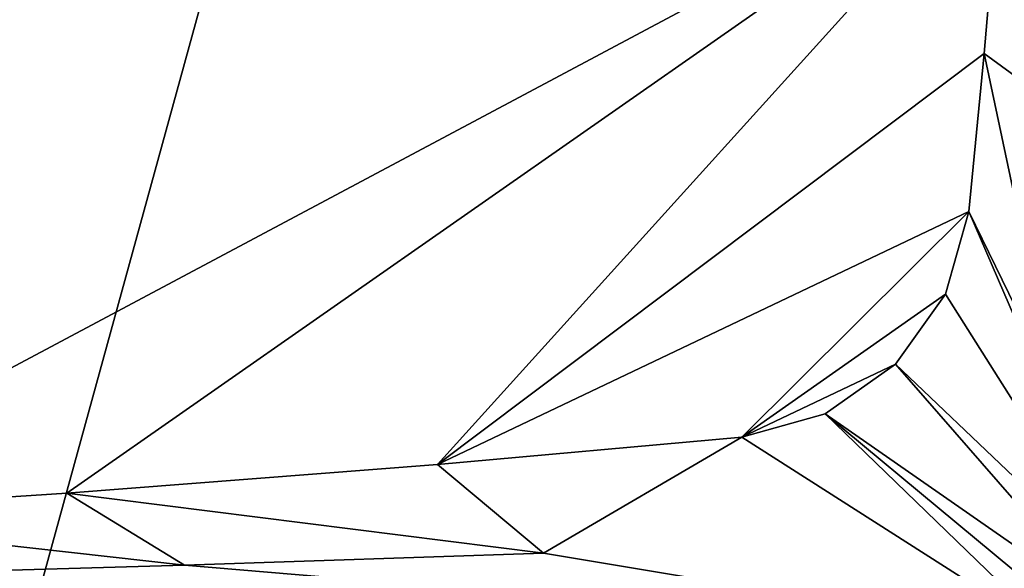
# Model space of a CAD drawing. Header units: metres. Extents: x -1004 to 0, y -808 to 0.
# Tile 69 of 146: x -215 to -73, y -741 to -662. Entities that reach past the tile are written whole.
import ezdxf

# ---------------------------------------------------------------- set-up
doc = ezdxf.new("R2010")
doc.units = ezdxf.units.M

msp = doc.modelspace()

# ---------------------------------------------------------------- linework, layer by layer
at = {"layer": 'None012'}
for points in [[(-78.053574, -632.987915, 1566.520996), (-61.147369, -688.625427, 1566.078247), (-72.370926, -653.953125, 1606.646362)], [(-61.147369, -688.625427, 1566.078247), (-78.053574, -632.987915, 1566.520996), (-42.771534, -667.873474, 1565.597046)], [(-42.771534, -667.873474, 1565.597046), (-78.053574, -632.987915, 1566.520996), (-30.953873, -633.759766, 1565.287598)], [(-78.053474, -632.988098, 619.524048), (-61.147369, -688.625427, 619.08136), (-78.053543, -632.987915, 659.296082)], [(-61.147369, -688.625427, 619.08136), (-61.147369, -688.625427, 659.73877), (-78.053543, -632.987915, 659.296082)], [(-33.056911, -638.600281, 660.474365), (-78.053543, -632.987915, 659.296082), (-44.138386, -670.063599, 660.184204)], [(-78.053543, -632.987915, 659.296082), (-61.147369, -688.625427, 659.73877), (-44.138386, -670.063599, 660.184204)], [(-61.147369, -688.625427, 619.08136), (-78.053474, -632.988098, 619.524048), (-39.420826, -681.711304, 618.512451)], [(-78.053474, -632.988098, 619.524048), (-31.995207, -672.37677, 618.317993), (-39.420826, -681.711304, 618.512451)], [(-78.053474, -632.988098, 619.524048), (-26.556921, -661.760071, 618.175537), (-31.995207, -672.37677, 618.317993)]]:
    msp.add_3dface(points, dxfattribs=at)
at = {"layer": 'None012349'}
for points in [[(-217.024689, -763.271118, 90), (-470.61264, -638.481506, 90), (-10, -10, 90)], [(-10.00001, -794.032166, 90), (-217.024689, -763.271118, 90), (-10, -10, 90)], [(-441.436462, -646.210693, 108.743408), (-255.833923, -733.557312, 107.218773), (-72.884094, -636.042603, 108.920898)], [(-255.833923, -733.557312, 107.218773), (-207.962906, -730.439575, 107.273193), (-72.884094, -636.042603, 108.920898)], [(-72.884094, -636.042603, 108.920898), (-207.962906, -730.439575, 107.273193), (-154.442978, -726.27771, 107.345833)], [(-154.442978, -726.27771, 107.345833), (-75.55426, -666.93512, 108.381668), (-72.884094, -636.042603, 108.920898)], [(-72.884094, -636.042603, 108.920898), (-75.55426, -666.93512, 108.381668), (-63.729141, -675.568909, 136.136673)], [(-72.884094, -636.042603, 108.920898), (-63.729141, -675.568909, 136.136673), (-62.382553, -635.833252, 136.283493)], [(-77.732971, -689.748474, 107.983459), (-75.55426, -666.93512, 108.381668), (-154.442978, -726.27771, 107.345833)], [(-75.55426, -666.93512, 108.381668), (-77.732971, -689.748474, 107.983459), (-65.269745, -715.295654, 135.997849)], [(-75.55426, -666.93512, 108.381668), (-65.269745, -715.295654, 135.997849), (-63.729141, -675.568909, 136.136673)], [(-110.518028, -722.321716, 107.414894), (-77.732971, -689.748474, 107.983459), (-154.442978, -726.27771, 107.345833)], [(-81.113663, -701.700989, 107.774826), (-77.732971, -689.748474, 107.983459), (-110.518028, -722.321716, 107.414894)], [(-54.174671, -744.342712, 163.059708), (-77.732971, -689.748474, 107.983459), (-81.113663, -701.700989, 107.774826)], [(-65.269745, -715.295654, 135.997849), (-77.732971, -689.748474, 107.983459), (-54.174671, -744.342712, 163.059708)], [(-88.314095, -711.810974, 107.598351), (-81.113663, -701.700989, 107.774826), (-110.518028, -722.321716, 107.414894)], [(-81.113663, -701.700989, 107.774826), (-88.314095, -711.810974, 107.598351), (-54.174671, -744.342712, 163.059708)], [(-110.518028, -722.321716, 107.414894), (-98.499985, -718.984985, 107.473129), (-88.314095, -711.810974, 107.598351)], [(-88.314095, -711.810974, 107.598351), (-98.499985, -718.984985, 107.473129), (-56.742756, -748.033386, 163.059708)], [(-88.314095, -711.810974, 107.598351), (-56.742756, -748.033386, 163.059708), (-54.174671, -744.342712, 163.059708)], [(-110.518028, -722.321716, 107.414894), (-64.87928, -751.444458, 163.059708), (-98.499985, -718.984985, 107.473129)], [(-98.499985, -718.984985, 107.473129), (-60.480293, -750.533447, 163.059708), (-56.742756, -748.033386, 163.059708)], [(-64.87928, -751.444458, 163.059708), (-60.480293, -750.533447, 163.059708), (-98.499985, -718.984985, 107.473129)], [(-110.518028, -722.321716, 107.414894), (-154.442978, -726.27771, 107.345833), (-139.146957, -739.092896, 135.434097)], [(-110.518028, -722.321716, 107.414894), (-139.146957, -739.092896, 135.434097), (-64.87928, -751.444458, 163.059708)], [(-154.442978, -726.27771, 107.345833), (-207.962906, -730.439575, 107.273193), (-139.146957, -739.092896, 135.434097)], [(-207.962906, -730.439575, 107.273193), (-255.833923, -733.557312, 107.218773), (-190.956146, -740.827698, 135.222626)], [(-139.146957, -739.092896, 135.434097), (-207.962906, -730.439575, 107.273193), (-190.956146, -740.827698, 135.222626)], [(-190.956146, -740.827698, 135.222626), (-255.833923, -733.557312, 107.218773), (-242.775497, -742.301575, 135.03186)], [(-139.146957, -739.092896, 135.434097), (-190.956146, -740.827698, 135.222626), (-64.87928, -751.444458, 163.059708)], [(-64.87928, -751.444458, 163.059708), (-190.956146, -740.827698, 135.222626), (-242.775497, -742.301575, 135.03186)]]:
    msp.add_3dface(points, dxfattribs=at)

doc.saveas('drawing.dxf')
